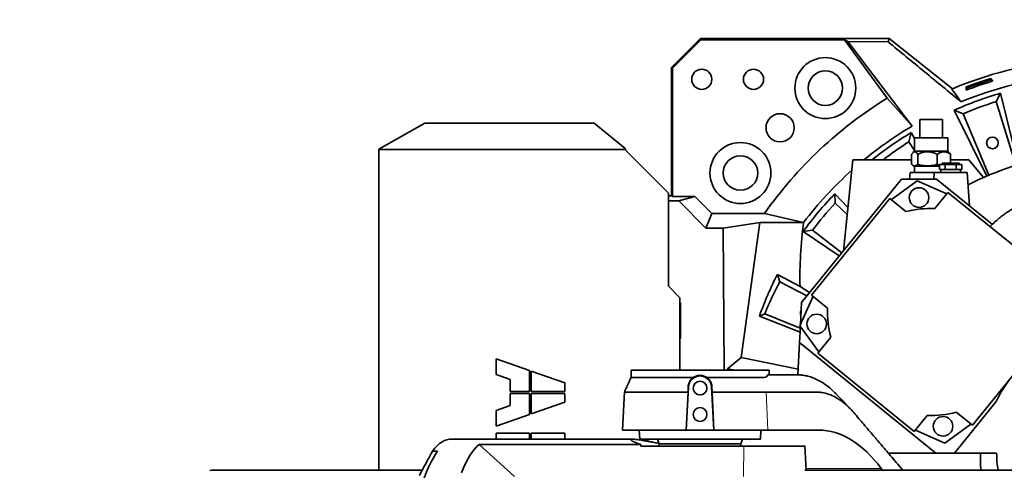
# Model space of a CAD drawing. Header units: millimetres. Extents: x 0 to 11920, y 0 to 8400.
# Tile 30 of 47: x 7722 to 8579, y 4860 to 5252. Entities that reach past the tile are written whole.
import ezdxf

# ---------------------------------------------------------------- set-up
doc = ezdxf.new("R2010")
doc.units = ezdxf.units.MM
doc.header["$LTSCALE"] = 20
doc.layers.add('THICK_LINE', color=7, linetype='Continuous')
doc.styles.add('SLDTEXTSTYLE0', font='TXT', dxfattribs={"width": 0.605})
doc.dimstyles.new('SLDDIMSTYLE0', dxfattribs={"dimtxt": 70, "dimasz": 70, "dimexe": 0, "dimexo": 0.0625, "dimgap": 17.5, "dimtad": 1, "dimdec": 4, "dimlfac": 20, "dimzin": 12, "dimdsep": 46, "dimtxsty": 'SLDTEXTSTYLE0', "dimsah": 1, "dimcen": 0.09, "dimadec": 1, "dimazin": 3, "dimtfac": 1, "dimtofl": 0, "dimtmove": 0, "dimatfit": 3, "dimfxl": 1, "dimfrac": 2, "dimtolj": 1, "dimtzin": 12, "dimarcsym": 0})

# ---------------------------------------------------------------- blocks, each defined once
blk = doc.blocks.new('_D')
at = {"layer": 'THICK_LINE'}
for p, q in [((10790.83, 4875.03), (11665.94, 4875.03)), ((5806.54, 4370.76), (5712.48, 4354.17))]:
    blk.add_line(p, q, dxfattribs=at)
blk.add_arc((8666.42, 4875.03), 2969.52, 190, 0, dxfattribs=at)
for points in [[(11635.94, 4875.03), (11625.12, 4805.15), (11645.11, 4804.92)], [(5742.02, 4359.38), (5745.16, 4288.74), (5764.82, 4292.44)]]:
    blk.add_solid(points, dxfattribs=at)
at = {"layer": 'THICK_LINE', "insert": (8818.29, 1998.04), "char_height": 70, "attachment_point": 1, "rotation": 5, "style": 'SLDTEXTSTYLE0'}
blk.add_mtext('170°', dxfattribs=at)
blk = doc.blocks.new('_D_1')
at = {"layer": 'THICK_LINE'}
for p, q in [((5806.54, 5379.3), (5711.99, 5395.98)), ((10790.83, 4875.03), (11666.43, 4875.03))]:
    blk.add_line(p, q, dxfattribs=at)
blk.add_arc((8666.42, 4875.03), 2970.01, 0, 170, dxfattribs=at)
for points in [[(5741.54, 5390.77), (5764.33, 5457.7), (5744.68, 5461.41)], [(11636.43, 4875.03), (11645.61, 4945.14), (11625.61, 4944.91)]]:
    blk.add_solid(points, dxfattribs=at)
at = {"layer": 'THICK_LINE', "insert": (8834.06, 7932.3), "char_height": 70, "attachment_point": 1, "rotation": 355, "style": 'SLDTEXTSTYLE0'}
blk.add_mtext('170°', dxfattribs=at)

msp = doc.modelspace()

# ---------------------------------------------------------------- linework, layer by layer
at = {"color": 7, "linetype": 'Continuous', "lineweight": 35}
for p, q in [((8314.2504174, 5235.4494537), (8289.0049441, 5210.2039803)), ((8314.7132864, 5234.3319891), (8290.1224087, 5209.7411113)), ((8314.2504174, 5235.4494537), (8314.7132864, 5234.3319891)), ((8478.5703319, 5235.4494537), (8314.2504174, 5235.4494537)), ((8439.6410159, 5234.3319891), (8314.7132864, 5234.3319891)), ((8439.6410159, 5234.3319891), (8476.7124835, 5183.684546)), ((8442.5470952, 5232.8577247), (8439.6410159, 5234.3319891)), ((8498.3476058, 5159.329299), (8442.5470952, 5232.8577247)), ((8442.5470952, 5232.8577247), (8477.5573208, 5232.5486355)), ((8477.5573208, 5232.5486355), (8478.5703319, 5235.4494537)), ((8533.4657612, 5191.7836575), (8478.5703319, 5235.4494537)), ((8290.1224087, 5209.7411113), (8289.0049441, 5210.2039803)), ((8289.0049441, 5098.8446355), (8289.0049441, 5210.2039803)), ((8290.1224087, 5209.7411113), (8290.1224087, 5098.006686)), ((8566.805485, 5200.7094436), (8566.7122656, 5199.5322891)), ((8568.6522873, 5198.5818823), (8566.7122656, 5199.5322891)), ((8546.3222208, 5192.5512164), (8545.371814, 5190.6111947)), ((8545.5270767, 5193.4242161), (8546.3222208, 5192.5512164)), ((8498.3476058, 5159.329299), (8476.7124835, 5183.684546)), ((8575.4117229, 5187.9331184), (8571.5306893, 5180.6367867)), ((8590.6435037, 5125.6603941), (8575.4117229, 5187.9331184)), ((8535.0134498, 5173.2293494), (8542.6764856, 5170.1347154)), ((8535.0134498, 5173.2293494), (8563.33059, 5115.8215922)), ((8588.7301007, 5125.2456299), (8571.5306893, 5180.6367867)), ((8505.0489933, 5165.0304045), (8505.0489933, 5149.0304045)), ((8505.0489933, 5165.0304045), (8517.9698116, 5165.0304045)), ((8517.9698116, 5165.0304045), (8524.7989933, 5165.0304045)), ((8524.7989933, 5149.0304045), (8524.7989933, 5165.0304045)), ((8542.6764856, 5170.1347154), (8565.1057214, 5116.647059)), ((8074.4253137, 5161.976725), (8034.4253137, 5139.3190303)), ((8221.8408657, 5161.976725), (8074.4253137, 5161.976725)), ((8248.9360877, 5139.7208775), (8221.8408657, 5161.976725)), ((8497.5277092, 5153.715508), (8495.6673482, 5145.6633074)), ((8500.4239933, 5148.435092), (8497.5277092, 5153.715508)), ((8500.4239933, 5149.0304045), (8500.4239933, 5137.5304045)), ((8500.4239933, 5149.0304045), (8501.1309455, 5149.0304045)), ((8501.1309455, 5149.0304045), (8529.4239933, 5149.0304045)), ((8529.4239933, 5137.5304045), (8529.4239933, 5149.0304045)), ((8034.4253137, 5138.9171831), (8034.4253137, 5139.3190303)), ((8034.4253137, 5138.9171831), (8034.4253137, 4860.0304045)), ((8034.4253137, 5138.9171831), (8249.1807007, 5138.9171831)), ((8248.9360877, 5139.7208775), (8249.1807007, 5138.9171831)), ((8500.4239933, 5138.1244812), (8495.6673482, 5145.6633074)), ((8286.4253137, 5101.0304045), (8249.4253137, 5138.0304045)), ((8438.5749114, 5050.837014), (8446.8984721, 5130.0304045)), ((8497.9841779, 5130.0304045), (8446.8984721, 5130.0304045)), ((8497.9841779, 5126.1022012), (8497.9841779, 5134.7098964)), ((8500.4239933, 5137.5304045), (8499.15098, 5136.2573911)), ((8500.4239933, 5137.5304045), (8529.4239933, 5137.5304045)), ((8503.3264684, 5126.1022012), (8503.3264684, 5134.7098964)), ((8520.2662839, 5126.1022012), (8520.2662839, 5134.7098964)), ((8530.6976993, 5136.2566985), (8529.4239933, 5137.5304045)), ((8531.8638088, 5127.0304045), (8531.8638088, 5134.7098964)), ((8547.6194915, 5130.0304045), (8531.8638088, 5130.0304045)), ((8547.6194915, 5130.0304045), (8560.5099956, 5114.6680999)), ((8499.1479401, 5125.2105098), (8500.3259171, 5124.5304045)), ((8500.3259171, 5124.5304045), (8501.037651, 5124.5304045)), ((8500.4239933, 5124.5304045), (8500.4239933, 5119.0304045)), ((8501.037651, 5124.5304045), (8522.1090387, 5124.5304045)), ((8520.2662839, 5126.1022012), (8522.1090387, 5125.423715)), ((8522.1090387, 5125.8304045), (8522.1090387, 5121.5304045)), ((8522.1090387, 5125.8304045), (8527.016516, 5125.8304045)), ((8524.5627774, 5121.5304045), (8522.1090387, 5121.5304045)), ((8523.4239933, 5121.5304045), (8523.4239933, 5119.0304045)), ((8524.4739933, 5127.0304045), (8524.4739933, 5125.8304045)), ((8524.4739933, 5127.0304045), (8531.9239933, 5127.0304045)), ((8527.016516, 5121.5304045), (8524.5627774, 5121.5304045)), ((8527.016516, 5125.8304045), (8527.016516, 5121.5304045)), ((8527.016516, 5125.8304045), (8536.8314706, 5125.8304045)), ((8531.9239933, 5121.5304045), (8527.016516, 5121.5304045)), ((8531.9239933, 5127.0304045), (8539.3739933, 5127.0304045)), ((8536.8314706, 5121.5304045), (8531.9239933, 5121.5304045)), ((8536.8314706, 5125.8304045), (8536.8314706, 5121.5304045)), ((8536.8314706, 5125.8304045), (8541.7389479, 5125.8304045)), ((8539.2852093, 5121.5304045), (8536.8314706, 5121.5304045)), ((8541.7389479, 5121.5304045), (8539.2852093, 5121.5304045)), ((8539.3739933, 5125.8304045), (8539.3739933, 5127.0304045)), ((8540.4239933, 5119.0304045), (8540.4239933, 5121.5304045)), ((8541.7389479, 5121.5304045), (8541.7389479, 5125.8304045)), ((8402.2939352, 5006.0337397), (8489.0755186, 5113.2000703)), ((8489.0755186, 5113.2000703), (8519.627676, 5113.2000703)), ((8496.5743593, 5119.0304045), (8496.1666626, 5113.2000703)), ((8517.5743593, 5119.0304045), (8496.5743593, 5119.0304045)), ((8517.5743593, 5119.0304045), (8517.1666626, 5113.2000703)), ((8546.2736274, 5119.0304045), (8517.5743593, 5119.0304045)), ((8519.627676, 5113.2000703), (8568.1842022, 5073.8797707)), ((8548.3052069, 5089.9774637), (8546.2736274, 5119.0304045)), ((8502.8882767, 5111.8465573), (8480.1701092, 5095.3408425)), ((8528.5417288, 5100.4249046), (8502.8882767, 5111.8465573)), ((8286.4253137, 5020.0304045), (8286.4253137, 5101.0304045)), ((8286.4253137, 5098.8446355), (8289.0049441, 5098.8446355)), ((8290.1224087, 5098.006686), (8289.0049441, 5098.8446355)), ((8290.1224087, 5098.006686), (8309.3357453, 5098.006686)), ((8295.3872775, 5094.2620993), (8309.3357453, 5098.006686)), ((8309.3357453, 5098.006686), (8324.1130245, 5083.2294069)), ((8478.9206954, 5096.3525978), (8410.9540932, 5012.420834)), ((8431.1536981, 5100.5059684), (8431.4407903, 5092.246643)), ((8442.5444617, 5088.6047627), (8431.1536981, 5100.5059684)), ((8492.9093227, 5085.0248308), (8478.9206954, 5096.3525978)), ((8529.5534841, 5101.6743184), (8518.2257171, 5087.6856911)), ((8613.4852479, 5033.7077161), (8529.5534841, 5101.6743184)), ((8295.3872775, 5094.2620993), (8286.4253137, 5094.2620993)), ((8318.9308488, 5070.718528), (8295.3872775, 5094.2620993)), ((8441.9100711, 5082.5689394), (8431.4407903, 5092.246643)), ((8318.9308488, 5070.718528), (8324.1130245, 5083.2294069)), ((8324.1130245, 5083.2294069), (8369.9260819, 5083.2294069)), ((8403.9829838, 5075.5304045), (8369.9260819, 5083.2294069)), ((8334.1733178, 5070.718528), (8318.9308488, 5070.718528)), ((8334.1733178, 5070.718528), (8365.8944483, 5075.5304045)), ((8335.0453116, 4947.0304045), (8334.1733178, 5070.718528)), ((8349.8390568, 4958.2549257), (8365.8944483, 5075.5304045)), ((8403.9829838, 5075.5304045), (8365.8944483, 5075.5304045)), ((8403.5196518, 5067.5729944), (8411.7033525, 5068.7244806)), ((8403.5196518, 5067.5729944), (8435.0632965, 5046.5005308)), ((8411.7033525, 5068.7244806), (8437.2988513, 5049.2612111)), ((8381.2630995, 5030.4380443), (8383.2279493, 5024.027051)), ((8381.2630995, 5030.4380443), (8400.9351428, 5019.7172254)), ((8296.4253137, 5010.0304045), (8286.4253137, 5020.0304045)), ((8406.8152916, 5011.6171499), (8383.2279493, 5024.027051)), ((8409.2754471, 5014.6551889), (8400.9351428, 5019.7172254)), ((8412.203507, 5011.4090787), (8400.7818542, 4985.7556266)), ((8410.9540932, 5012.420834), (8424.9427205, 5001.093067)), ((8296.4253137, 4947.0304045), (8296.4253137, 5010.0304045)), ((8296.4253137, 5005.0317248), (8296.9480711, 5005.5544823)), ((8296.4253137, 5005.5544823), (8296.9480711, 5005.5544823)), ((8296.9480711, 5005.5544823), (8296.9480711, 4974.5063267)), ((8401.2911539, 4986.8995322), (8402.2939352, 5006.0337397)), ((8365.5107764, 4994.1944327), (8370.251032, 4996.197962)), ((8400.9381986, 4980.1647445), (8365.5107764, 4994.1944327)), ((8370.251032, 4996.197962), (8401.1166861, 4983.5704895)), ((8400.4634261, 4971.1055459), (8401.200972, 4985.1787604)), ((8400.7818542, 4985.7556266), (8417.2875691, 4963.0374591)), ((8550.8403663, 4899.1431636), (8618.8069685, 4983.0749274)), ((8296.4253137, 4975.0290841), (8296.9480711, 4974.5063267)), ((8296.9480711, 4974.5063267), (8296.4253137, 4974.5063267)), ((8400.4634261, 4971.1055459), (8398.9912182, 4943.0141461)), ((8519.1063451, 4875.0304045), (8400.4634261, 4971.1055459)), ((8427.6035808, 4975.7766726), (8416.2758137, 4961.7880453)), ((8416.2758137, 4961.7880453), (8500.2075776, 4893.8214431)), ((8136.5889933, 4956.8404045), (8136.5889933, 4943.3404045)), ((8165.6814933, 4946.6711935), (8136.5889933, 4956.8404045)), ((8337.9239933, 4948.1852168), (8349.8390568, 4958.2549257)), ((8399.2551289, 4948.0498623), (8349.8390568, 4958.2549257)), ((8136.5889933, 4943.3404045), (8148.7389933, 4939.0934022)), ((8165.6814933, 4928.4229045), (8165.6814933, 4946.6711935)), ((8196.2589933, 4935.9829045), (8167.1664933, 4946.1521154)), ((8167.1664933, 4946.1521154), (8167.1664933, 4928.4229045)), ((8253.9212072, 4947.0304045), (8253.9212072, 4940.7700534)), ((8253.9212072, 4947.0304045), (8313.9239933, 4947.0304045)), ((8313.9239933, 4947.0304045), (8373.9267795, 4947.0304045)), ((8337.9239933, 4948.1852168), (8337.9321347, 4947.0304045)), ((8344.4732596, 4947.0304045), (8337.9239933, 4948.1852168)), ((8373.9267795, 4943.0304045), (8373.9267795, 4947.0304045)), ((8395.6337672, 4943.0304045), (8393.3907378, 4943.0304045)), ((8398.5015017, 4943.0304045), (8395.6337672, 4943.0304045)), ((8398.5415745, 4943.0304045), (8398.5015017, 4943.0304045)), ((8148.7389933, 4939.0934022), (8148.7389933, 4928.4229045)), ((8196.2589933, 4928.4229045), (8196.2589933, 4935.9829045)), ((8148.7389933, 4928.4229045), (8165.6814933, 4928.4229045)), ((8165.6814933, 4926.9379045), (8148.7389933, 4926.9379045)), ((8148.7389933, 4926.9379045), (8148.7389933, 4916.2674067)), ((8165.6814933, 4908.6896154), (8165.6814933, 4926.9379045)), ((8167.1664933, 4928.4229045), (8196.2589933, 4928.4229045)), ((8196.2589933, 4926.9379045), (8167.1664933, 4926.9379045)), ((8167.1664933, 4926.9379045), (8167.1664933, 4909.2086935)), ((8196.2589933, 4919.3779045), (8196.2589933, 4926.9379045)), ((8248.1429031, 4928.1263144), (8246.4084199, 4895.0304045)), ((8303.4837653, 4928.0263979), (8301.8317292, 4895.0304045)), ((8303.8811156, 4932.5567294), (8301.9144443, 4895.0304045)), ((8303.4838804, 4928.0304044), (8303.6118526, 4932.5708409)), ((8325.9335423, 4895.0304045), (8323.966871, 4932.5567294)), ((8324.2361608, 4932.5708423), (8324.3639989, 4928.0304046)), ((8326.0162575, 4895.0304045), (8324.3641645, 4928.0275336)), ((8372.6137525, 4928.0304129), (8371.4618097, 4928.030791)), ((8148.7389933, 4916.2674067), (8136.5889933, 4912.0204045)), ((8167.1664933, 4909.2086935), (8196.2589933, 4919.3779045)), ((8571.4725219, 4919.8547068), (8535.1745176, 4875.0304045)), ((8136.5889933, 4912.0204045), (8136.5889933, 4898.5204045)), ((8136.5889933, 4898.5204045), (8165.6814933, 4908.6896154)), ((8500.2075776, 4893.8214431), (8511.5353446, 4907.8100704)), ((8536.8517389, 4910.4709306), (8550.8403663, 4899.1431636)), ((8526.872785, 4883.6492041), (8549.5909525, 4900.154919)), ((8136.5889933, 4892.3104045), (8136.5889933, 4887.0304045)), ((8165.6814933, 4892.3104045), (8136.5889933, 4892.3104045)), ((8165.6814933, 4887.0304045), (8165.6814933, 4892.3104045)), ((8167.1664933, 4892.3104045), (8167.1664933, 4887.0304045)), ((8196.2589933, 4892.3104045), (8167.1664933, 4892.3104045)), ((8196.2589933, 4887.0304045), (8196.2589933, 4892.3104045)), ((8246.4084199, 4895.0304045), (8301.8317292, 4895.0304045)), ((8261.0047311, 4895.0304045), (8261.4239933, 4887.0304045)), ((8301.8317292, 4895.0304045), (8301.9144443, 4895.0304045)), ((8301.9144443, 4895.0304045), (8325.9335423, 4895.0304045)), ((8325.9335423, 4895.0304045), (8326.0162575, 4895.0304045)), ((8326.0162575, 4895.0304045), (8372.9744444, 4895.0304045)), ((8366.4239933, 4887.0304045), (8366.8432556, 4895.0304045)), ((8372.9744444, 4895.0304045), (8417.1707242, 4895.0304045)), ((8501.2193329, 4895.0708569), (8526.872785, 4883.6492041)), ((8255.7316481, 4887.0304045), (8097.000288, 4887.0304045)), ((8262.4937219, 4882.5986311), (8121.719345, 4882.5986311)), ((8121.719345, 4882.5986311), (8152.5691104, 4854.5458882)), ((8366.4239933, 4887.0304045), (8261.4239933, 4887.0304045)), ((8266.4239933, 4887.0304045), (8266.4239933, 4885.6288797)), ((8268.4239933, 4887.0304045), (8268.4239933, 4885.2726849)), ((8276.9681124, 4887.0304045), (8278.4239933, 4883.0304045)), ((8278.4239933, 4883.0304045), (8278.4239933, 4881.0304045)), ((8349.4239933, 4883.0304045), (8278.4239933, 4883.0304045)), ((8349.4239933, 4883.0304045), (8350.8798743, 4887.0304045)), ((8349.4239933, 4881.0304045), (8349.4239933, 4883.0304045)), ((8081.1886466, 4876.5384273), (8085.6500597, 4876.5384273)), ((8262.5538439, 4881.0304045), (8352.0440229, 4881.0304045)), ((8406.318943, 4860.0304045), (8405.2182887, 4881.0322235)), ((8477.6125391, 4875.0304045), (8519.1063451, 4875.0304045)), ((8535.1745176, 4875.0304045), (8519.1063451, 4875.0304045)), ((8535.1745176, 4875.0304045), (8571.9239933, 4875.0304045)), ((8072.1763712, 4860.0304045), (7889.334894, 4860.0304045)), ((8640.8096055, 4860.0304045), (8404.987711, 4860.0304045)), ((8471.4994563, 4861.6022987), (8472.6696299, 4860.0304045))]:
    msp.add_line(p, q, dxfattribs=at)
at = {"color": 8, "linetype": 'Continuous', "lineweight": 18}
for p, q in [((8303.8811156, 4932.5567294), (8303.6118526, 4932.5708409)), ((8323.966871, 4932.5567294), (8324.2361608, 4932.5708423)), ((8372.9744444, 4895.0304045), (8371.4618184, 4928.0306018)), ((8352.0440229, 4881.0304045), (8351.7058888, 4854.5458882)), ((8406.2365638, 4861.6022987), (8471.4994563, 4861.6022987))]:
    msp.add_line(p, q, dxfattribs=at)
at = {"color": 7, "linetype": 'Continuous', "lineweight": 35, "flags": 128}
for points in [[(8566.805485, 5200.7094436), (8567.7282545, 5199.6459673), (8568.6522873, 5198.5818823)], [(8533.0254249, 5191.5984647), (8536.9656704, 5186.0518909), (8540.9027002, 5180.5135275)], [(8545.371814, 5190.6111947), (8545.4497579, 5192.0183331), (8545.5270767, 5193.4242161)], [(8097.000288, 4887.0304045), (8095.9279915, 4886.9833739), (8093.7853568, 4886.6072586), (8091.6485932, 4885.8557148), (8089.521603, 4884.7301151), (8087.4082705, 4883.232515), (8085.3124552, 4881.3656494), (8083.2379844, 4879.1329277), (8081.1886466, 4876.5384273)], [(8121.719345, 4882.5986311), (8119.7005878, 4880.6718544), (8117.7029337, 4878.4045531), (8115.7297903, 4875.8005945), (8113.784523, 4872.86442), (8111.8704499, 4869.6010378), (8109.9908357, 4866.0160143), (8108.1488866, 4862.1154643), (8106.3477442, 4857.906041)], [(8053.833327, 4745.9350499), (8054.5438623, 4754.1369273), (8055.3381786, 4762.2082589), (8056.2148572, 4770.1346318), (8057.1723328, 4777.9018919), (8058.2088956, 4785.4961694), (8059.3226946, 4792.9039031), (8060.5117409, 4800.1118651), (8061.7739113, 4807.1071843), (8063.1069518, 4813.8773691), (8064.5084822, 4820.4103301), (8065.9759996, 4826.6944014), (8067.5068835, 4832.7183616), (8069.0984004, 4838.4714537), (8070.7477081, 4843.9434045), (8072.4518616, 4849.1244428), (8074.2078177, 4854.0053168), (8076.0124409, 4858.5773108), (8077.8625087, 4862.8322607), (8079.7547173, 4866.7625683), (8081.685688, 4870.3612154), (8083.6519725, 4873.6217758), (8085.6500597, 4876.5384273)], [(7887.4060194, 4859.855204), (7889.334894, 4860.0304045)]]:
    msp.add_lwpolyline(points, dxfattribs=at)
at = {"color": 7, "linetype": 'Continuous', "lineweight": 35}
for centre, radius in [((8422.9194217, 5192.3717406), 26.5), ((8315.4239933, 5200.0304045), 8.75), ((8360.4239933, 5200.0304045), 8.75), ((8422.9194217, 5192.3717406), 15), ((8383.5812808, 5157.8731169), 12.25), ((8568.2642122, 5144.7221866), 5.1), ((8349.0826572, 5118.5349761), 26.5), ((8349.0826572, 5118.5349761), 15), ((8504.4277848, 5097.1991165), 8.5), ((8415.429295, 4987.2951346), 8.5), ((8313.9239933, 4931.5304045), 6), ((8313.9239933, 4908.5304045), 6), ((8525.3332769, 4898.2966449), 8.5)]:
    msp.add_circle(centre, radius, dxfattribs=at)
for centre, radius, start, end in [((8666.4239933, 4875.0304045), 343.5265853, 79.2583582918, 112.8500639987), ((8666.4239933, 4875.0304045), 330.2658527, 78.8261467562, 112.3374842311), ((8666.4239933, 4875.0304045), 338.00128, 106.813916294, 110.986083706), ((8666.4239933, 4875.0304045), 340.5740503, 107.0077921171, 110.7922078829), ((8666.4239933, 4875.0304045), 339.4759222, 107.080950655, 110.719049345), ((8666.4239933, 4875.0304045), 362.2952333, 121.5765915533, 144.9237063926), ((8666.4239933, 4875.0304045), 325.8701302, 106.2178345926, 113.7821654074), ((8666.4239933, 4875.0304045), 320, 107.25, 112.75), ((8666.4239933, 4875.0304045), 330.2658527, 120.5914123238, 129.4566829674), ((8666.4239933, 4875.0304045), 325.8701302, 121.2178345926, 128.508083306), ((8666.4239933, 4875.0304045), 320, 122.25, 127.1672854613), ((8666.4239933, 4875.0304045), 262, 80.2463739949, 117.1106471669), ((8666.4239933, 4875.0304045), 330.2658527, 131.8814786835, 142.62085225), ((8666.4239933, 4875.0304045), 325.8701302, 136.2178345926, 143.7821654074), ((8666.4239933, 4875.0304045), 320, 137.25, 142.75), ((8514.8805308, 4997.7478807), 90, 87.8698976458, 104.1301023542), ((8666.4239933, 4875.0304045), 320, 152.25, 157.75), ((8406.3136584, 4996.3218456), 5.1, 149.4693690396, 204.5306309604), ((8514.8805308, 4997.7478807), 90, 177.8698976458, 194.1301023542), ((8313.9239933, 4932.0304045), 10.05666, 3, 177), ((8666.4239933, 4875.0304045), 105, 141, 154.7291326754), ((8514.8805308, 4997.7478807), 90, 267.8698976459, 284.130102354), ((8666.4239933, 4875.0304045), 94.5, 180, 189.1331977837)]:
    msp.add_arc(centre, radius, start, end, dxfattribs=at)
for centre, major_axis, ratio, start_param, end_param in [((8666.4239933, 5028.4024722), (0, 306.6983704), 0.8659823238, 1.4165229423, 1.5991186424), ((8666.4239933, 4884.8359922), (0, 320.30138), 0.999531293, 1.0988976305, 1.2223652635), ((8251.2661137, 4745.0304045), (9.8906175, 149.9517985), 0.3844434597, 0.0026008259, 0.0253519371), ((8426.1588214, 4745.0304045), (-12.9305036, 149.8304183), 0.5514573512, 5.5549515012, 6.2356299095), ((8313.9239933, 5693.5469404), (14.6546561, 1144.867959), 0.0508205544, 2.3585811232, 2.3605235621), ((8666.4239933, 4870.5462311), (0, 108.7662599), 0.9991497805, 1.529557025, 1.6676303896)]:
    msp.add_ellipse(centre, major_axis=major_axis, ratio=ratio, start_param=start_param, end_param=end_param, dxfattribs=at)
for points, knots in [([(8477.5573208, 5232.5486355), (8488.0816761, 5223.8986293), (8509.1310844, 5206.5980436), (8530.3119276, 5189.2085583), (8540.9027002, 5180.5135275)], [0, 0, 0, 0, 0.499983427, 1, 1, 1, 1]), ([(8249.4253137, 5138.0304045), (8249.3836393, 5138.1787925), (8249.3007292, 5138.4740068), (8249.2205688, 5138.7699796), (8249.1807007, 5138.9171831)], [0, 0, 0, 0, 0.5026451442, 1, 1, 1, 1]), ([(8503.3264684, 5134.7098964), (8503.1814499, 5134.9368366), (8502.8909369, 5135.3914618), (8502.4643348, 5135.9405242), (8502.0514093, 5136.3784033), (8501.651788, 5136.7042923), (8501.2415475, 5136.9302401), (8500.8464921, 5137.035008), (8500.4718129, 5137.033035), (8500.1187599, 5136.9441899), (8499.7655382, 5136.769349), (8499.4076543, 5136.5080848), (8499.0480396, 5136.1641497), (8498.6874502, 5135.7409565), (8498.3319714, 5135.258), (8498.1001928, 5134.8927296), (8497.9841779, 5134.7098964)], [0, 0, 0, 0, 0.0865391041, 0.1733622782, 0.2464865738, 0.3199429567, 0.3946590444, 0.4699169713, 0.5327176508, 0.5958780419, 0.6600891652, 0.724620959, 0.7929281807, 0.8614903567, 0.9306701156, 1, 1, 1, 1]), ([(8520.2662839, 5134.7098964), (8519.2705462, 5135.1830793), (8517.4048838, 5136.0696578), (8514.4801307, 5136.85895), (8511.6681959, 5137.1266533), (8508.9271822, 5136.813782), (8506.1306023, 5136.0423947), (8504.3222271, 5135.1830716), (8503.3264684, 5134.7098964)], [0, 0, 0, 0, 0.1859920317, 0.348483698, 0.5106780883, 0.6622240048, 0.8140079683, 1, 1, 1, 1]), ([(8531.8638088, 5134.7098964), (8531.1820958, 5135.1830793), (8529.9048052, 5136.0696578), (8527.9024282, 5136.85895), (8525.9772902, 5137.1266533), (8524.1007069, 5136.813782), (8522.1860812, 5136.0423947), (8520.9480113, 5135.1830716), (8520.2662839, 5134.7098964)], [0, 0, 0, 0, 0.18599203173, 0.348483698, 0.51067808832, 0.66222400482, 0.81400796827, 1, 1, 1, 1]), ([(8530.6927815, 5136.2517807), (8530.7875758, 5136.1558851), (8531.0360513, 5135.904523), (8531.4275448, 5135.3899809), (8531.7182074, 5134.9368719), (8531.8638088, 5134.7098964)], [0, 0, 0, 0, 0.2353801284, 0.6169795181, 1, 1, 1, 1]), ([(8497.9841779, 5126.1022012), (8498.2101119, 5125.9022295), (8498.6628216, 5125.5015414), (8499.3351539, 5125.0825201), (8499.9965623, 5124.8221578), (8500.6475241, 5124.7335583), (8501.3053258, 5124.8184078), (8501.9751812, 5125.0819357), (8502.6511777, 5125.5044209), (8503.1010574, 5125.9026631), (8503.3264684, 5126.1022012)], [0, 0, 0, 0, 0.1295252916, 0.2595329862, 0.3783284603, 0.4978108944, 0.6195592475, 0.7420870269, 0.8707734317, 1, 1, 1, 1]), ([(8503.3264684, 5126.1022012), (8504.3301013, 5125.8278301), (8506.7053393, 5125.1784923), (8510.5695373, 5124.6911837), (8514.2351549, 5124.8087683), (8517.4704542, 5125.3396794), (8519.2624761, 5125.8284273), (8520.2662839, 5126.1022012)], [0, 0, 0, 0, 0.1812398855, 0.4289296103, 0.6764462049, 0.8187601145, 1, 1, 1, 1]), ([(8673.253827, 5008.5280983), (8672.929415, 5009.3813111), (8671.5450977, 5013.0221045), (8669.1186934, 5019.6456874), (8666.1022421, 5027.7949035), (8663.1950181, 5035.6044849), (8660.3748235, 5043.0832172), (8657.4066722, 5050.7779158), (8654.3226401, 5058.6330845), (8651.4421862, 5065.315992), (8648.8023461, 5070.4740393), (8646.6121909, 5074.2462385), (8644.4902474, 5077.4509429), (8642.7064998, 5079.8290464), (8641.2734101, 5081.56141), (8640.179395, 5082.7947272), (8639.1896923, 5083.8423426), (8638.2390407, 5084.7939069), (8637.0763924, 5085.8944395), (8635.4386174, 5087.3267378), (8633.1552767, 5089.0930441), (8630.4394163, 5090.8645576), (8627.1794574, 5092.5972225), (8623.6512587, 5094.0211606), (8619.6618911, 5095.1129934), (8615.4063351, 5095.7643524), (8610.7563693, 5095.8814196), (8606.0343214, 5095.40189), (8601.8582353, 5094.5100267), (8598.3423583, 5093.4457006), (8595.5353188, 5092.4005476), (8593.239543, 5091.4145979), (8591.4417661, 5090.5638268), (8589.930209, 5089.7985856), (8588.3133956, 5088.9333642), (8586.2650807, 5087.7657242), (8583.6171731, 5086.135718), (8580.6570407, 5084.1541675), (8577.4493235, 5081.8213668), (8574.0330645, 5079.1226334), (8570.22984, 5075.8137239), (8567.5640889, 5073.3869389), (8566.183273, 5072.0210336), (8566.1783072, 5072.0161214)], [0, 0, 0, 0, 0.0179398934, 0.0765523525, 0.1345018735, 0.1817651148, 0.2300514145, 0.2790416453, 0.3283803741, 0.3769431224, 0.4063934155, 0.4345620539, 0.4590519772, 0.479828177, 0.491767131, 0.5022603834, 0.511366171, 0.5191334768, 0.5275326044, 0.5408596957, 0.5590832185, 0.5806074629, 0.6006344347, 0.6273332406, 0.6508574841, 0.6767222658, 0.7060167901, 0.7348797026, 0.7616846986, 0.7817607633, 0.7995675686, 0.8140053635, 0.8250525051, 0.8338451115, 0.843138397, 0.8565506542, 0.8741320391, 0.8959266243, 0.9165410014, 0.9404339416, 0.9682716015, 0.9998858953, 1, 1, 1, 1]), ([(8319.7461154, 4940.7571384), (8318.6974598, 4941.3122548), (8316.6001115, 4942.4225072), (8312.9905062, 4942.6454871), (8310.0997499, 4941.9399017), (8308.6029509, 4941.0541762), (8308.10953, 4940.7621962)], [0, 0, 0, 0, 0.28753983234, 0.57508980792, 0.85992805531, 1, 1, 1, 1]), ([(8373.013559, 4943.0304045), (8372.6165841, 4942.4393912), (8371.8235972, 4941.2587983), (8369.7920264, 4940.6301567), (8367.0810249, 4940.6874615), (8363.6408383, 4940.7151442), (8359.5879825, 4940.7645893), (8354.9435423, 4940.7488565), (8349.7825963, 4940.7526495), (8344.1672667, 4940.7513956), (8338.152099, 4940.7513106), (8331.8235962, 4940.7523514), (8325.6555989, 4940.7518542), (8321.5859385, 4940.7554933), (8319.7461154, 4940.7571384)], [0, 0, 0, 0, 0.078595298, 0.1569999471, 0.2420781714, 0.3274338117, 0.4125249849, 0.4982507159, 0.5842467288, 0.6699724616, 0.756180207, 0.8426628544, 0.9288706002, 1, 1, 1, 1]), ([(8393.3907378, 4943.0304045), (8392.7802966, 4943.0304045), (8391.7263214, 4943.0304045), (8390.3957154, 4943.0304045), (8389.5778921, 4943.0304045), (8389.1915556, 4943.0304045), (8388.9227438, 4943.0304045), (8388.6104397, 4943.0304045), (8388.186878, 4943.0304045), (8387.8151688, 4943.0304045), (8387.4952271, 4943.0304045), (8387.2266529, 4943.0304045), (8386.8740743, 4943.0304045), (8386.4278343, 4943.0304045), (8385.8712699, 4943.0304045), (8385.2561367, 4943.0304045), (8384.5749624, 4943.0304045), (8383.8171936, 4943.0304045), (8383.0591871, 4943.0304045), (8382.1987451, 4943.0304045), (8381.3041612, 4943.0304045), (8380.4435763, 4943.0304045), (8379.7818777, 4943.0304045), (8379.1076143, 4943.0304045), (8378.3547473, 4943.0304045), (8377.4552542, 4943.0304045), (8376.5555885, 4943.0304045), (8375.6555386, 4943.0304045), (8374.7551599, 4943.0304045), (8373.8744968, 4943.0304045), (8373.2938509, 4943.0304045), (8373.0135587, 4943.0304045)], [0, 0, 0, 0, 0.07040106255, 0.12155303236, 0.15345590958, 0.16475085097, 0.16610969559, 0.18452171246, 0.20109176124, 0.21582050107, 0.22870887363, 0.2397582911, 0.24897101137, 0.27378573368, 0.30125614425, 0.33140956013, 0.37264164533, 0.41387367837, 0.45510571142, 0.49633779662, 0.55369973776, 0.6003066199, 0.6361584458, 0.66125522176, 0.71011353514, 0.75897184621, 0.80783015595, 0.85668846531, 0.90554677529, 0.95440508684, 1, 1, 1, 1]), ([(8414.7712974, 4939.3930678), (8414.1636028, 4939.6603279), (8412.9105806, 4940.2113988), (8410.9614319, 4940.9325268), (8408.8899731, 4941.5875747), (8406.9874355, 4942.0724159), (8405.1601657, 4942.4461465), (8403.3152561, 4942.7378029), (8401.0643576, 4942.9784236), (8399.4274321, 4943.0121518), (8398.5415745, 4943.0304045)], [0, 0, 0, 0, 0.11400915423, 0.23507858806, 0.36320912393, 0.49840144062, 0.58671420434, 0.69975208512, 0.83751433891, 1, 1, 1, 1]), ([(8253.9191514, 4940.7811296), (8253.3538171, 4939.5119315), (8251.4400532, 4935.2154554), (8249.476265, 4930.9434889), (8248.0925886, 4927.9334802)], [0, 0, 0, 0, 0.295404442, 1, 1, 1, 1]), ([(8308.10953, 4940.7621962), (8307.1065071, 4940.7618504), (8304.4570707, 4940.7609369), (8300.196795, 4940.759113), (8295.3469694, 4940.7559608), (8290.5719595, 4940.7590427), (8285.9764796, 4940.7641748), (8281.6124211, 4940.7623295), (8277.4841394, 4940.7620942), (8273.5666462, 4940.7630182), (8269.9499777, 4940.7629892), (8266.6711438, 4940.7666823), (8263.7294857, 4940.7682205), (8261.1113329, 4940.7626444), (8258.8810468, 4940.7611787), (8257.0577136, 4940.7633489), (8255.6320757, 4940.7667647), (8254.6170798, 4940.7737498), (8254.0178908, 4940.7742312), (8253.9670526, 4940.7714057), (8253.9437811, 4940.7701123)], [0, 0, 0, 0, 0.0342777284, 0.0905429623, 0.147198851, 0.2050868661, 0.2634006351, 0.3196660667, 0.3763221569, 0.4342103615, 0.4925243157, 0.548789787, 0.6054459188, 0.6633341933, 0.7216482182, 0.7779136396, 0.8345697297, 0.8924579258, 0.9507718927, 1, 1, 1, 1]), ([(8303.6118526, 4932.5708409), (8303.7579377, 4933.7545272), (8303.9763621, 4935.5243593), (8305.1154094, 4937.717475), (8306.3277544, 4939.3701438), (8307.4750938, 4940.2665287), (8308.10953, 4940.7621962)], [0, 0, 0, 0, 0.3788019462, 0.5663796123, 0.7602240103, 1, 1, 1, 1]), ([(8319.7461154, 4940.7571384), (8320.3555247, 4940.2800538), (8321.8495425, 4939.1104412), (8323.492808, 4936.5413925), (8324.1534694, 4934.1675535), (8324.2227998, 4932.8288331), (8324.2361608, 4932.5708423)], [0, 0, 0, 0, 0.23103957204, 0.56641277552, 0.91644145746, 1, 1, 1, 1]), ([(8431.1304125, 4927.4940765), (8430.008696, 4928.6203986), (8427.5504101, 4931.0887779), (8423.6176101, 4934.2213356), (8419.2922069, 4937.1540935), (8416.3133472, 4938.6293697), (8414.7712974, 4939.3930678)], [0, 0, 0, 0, 0.2154802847, 0.4722335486, 0.7267940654, 1, 1, 1, 1]), ([(8303.4836821, 4928.0263979), (8303.1181747, 4928.0261627), (8301.893068, 4928.0253746), (8299.6354977, 4928.0253127), (8295.585831, 4928.0273775), (8290.515045, 4928.0337564), (8284.7086675, 4928.0366761), (8279.7925772, 4928.036209), (8275.5430183, 4928.0352678), (8271.9331736, 4928.0337606), (8268.5246035, 4928.0317515), (8264.4471258, 4928.0280516), (8259.8891392, 4928.0245381), (8255.8270216, 4928.0241546), (8252.8321254, 4928.0256685), (8250.7164091, 4928.0282828), (8249.4807074, 4928.0317204), (8248.8180771, 4928.0342696), (8248.4819234, 4928.0352498), (8248.2628838, 4928.0356188), (8248.1532042, 4928.0355255), (8248.1526928, 4928.0350805), (8248.1525385, 4928.0349461)], [0, 0, 0, 0, 0.01204273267, 0.04036479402, 0.07480731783, 0.14751208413, 0.21340423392, 0.28055377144, 0.32990596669, 0.37925821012, 0.4286105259, 0.47796293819, 0.56846967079, 0.66436845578, 0.73132656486, 0.80068336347, 0.87243857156, 0.90188078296, 0.9309202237, 0.95955690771, 0.98779084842, 1, 1, 1, 1]), ([(8332.0084355, 4928.0275702), (8330.6978623, 4928.0275682), (8328.1746109, 4928.0275645), (8325.6009611, 4928.0275436), (8324.3640613, 4928.0275336)], [0, 0, 0, 0, 0.5193985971, 1, 1, 1, 1]), ([(8371.4469933, 4928.0304123), (8370.3485646, 4928.0302939), (8368.1517068, 4928.030057), (8364.1852006, 4928.0297018), (8359.7741421, 4928.0293465), (8354.9102696, 4928.0289912), (8349.6551236, 4928.028636), (8344.0514782, 4928.0282807), (8338.1701783, 4928.0279254), (8334.06235, 4928.0276886), (8332.0084355, 4928.0275702)], [0, 0, 0, 0, 0.12499987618, 0.24999978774, 0.37499973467, 0.49999971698, 0.62499973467, 0.74999978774, 0.87499987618, 1, 1, 1, 1]), ([(8490.385543, 4860.0304045), (8489.7425999, 4860.7854409), (8487.3840155, 4863.5552304), (8483.4239105, 4868.205782), (8478.6193434, 4873.8480477), (8473.7417768, 4879.5760727), (8470.2773816, 4883.6445522), (8468.1145432, 4886.1845383), (8467.5569976, 4886.8393074), (8467.0069674, 4887.4852515), (8466.4644525, 4888.12237), (8465.9294535, 4888.7506648), (8465.4019685, 4889.3701292), (8463.6270389, 4891.4546468), (8460.6016774, 4895.0052412), (8456.3596965, 4899.9833117), (8452.0254609, 4905.049148), (8447.7718084, 4910.1403489), (8443.0461521, 4915.3273635), (8437.8450013, 4919.7908151), (8432.0489405, 4923.5916477), (8426.1273985, 4926.2754941), (8420.7008229, 4927.6915147), (8415.8472993, 4928.0931416), (8411.4185103, 4928.0051905), (8406.4603538, 4928.0425539), (8402.7375544, 4928.0337501), (8400.4024373, 4928.0333063), (8399.8273763, 4928.033084), (8399.2523163, 4928.0328389), (8398.6772585, 4928.0325463), (8398.1022025, 4928.0322149), (8397.5271487, 4928.0318348), (8396.9520957, 4928.0314369), (8396.4197062, 4928.030947), (8395.831098, 4928.0306703), (8395.0391508, 4928.0305283), (8393.8771908, 4928.0304066), (8392.3200637, 4928.0303544), (8390.9135034, 4928.030358), (8389.7674686, 4928.0303815), (8388.9919179, 4928.0304039), (8388.1741788, 4928.0304337), (8387.3142515, 4928.0304707), (8386.4121358, 4928.0305156), (8385.4678319, 4928.0305663), (8380.8636679, 4928.0308656), (8376.5742957, 4928.0306302), (8372.6137525, 4928.0304129)], [0, 0, 0, 0, 0.0173259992, 0.0635590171, 0.106716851, 0.1467995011, 0.1949998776, 0.2000756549, 0.2050839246, 0.2100246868, 0.2148979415, 0.2197036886, 0.2244419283, 0.2291126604, 0.2675351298, 0.3059575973, 0.3434082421, 0.3842071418, 0.4210903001, 0.4688451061, 0.5167980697, 0.5652404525, 0.613608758, 0.6484434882, 0.6832057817, 0.7217433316, 0.769356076, 0.7740323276, 0.7787085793, 0.7833848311, 0.7880610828, 0.7927373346, 0.7974135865, 0.8020898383, 0.8067660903, 0.8104016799, 0.816449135, 0.8260856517, 0.8387476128, 0.8544350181, 0.8603984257, 0.8667048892, 0.8733544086, 0.8803469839, 0.8876826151, 0.8953613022, 0.9033830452, 1, 1, 1, 1]), ([(8444.7916643, 4913.3781388), (8442.8541139, 4915.3998015), (8438.3455709, 4920.1040682), (8433.6992276, 4924.8956), (8431.0496544, 4927.6279667)], [0, 0, 0, 0, 0.4297508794, 1, 1, 1, 1]), ([(8278.2617857, 4883.4760663), (8277.552718, 4883.6041213), (8276.1690396, 4883.8540085), (8274.229297, 4884.2107334), (8272.3726857, 4884.5522424), (8270.586394, 4884.8804125), (8268.8589239, 4885.1953121), (8267.1988291, 4885.493755), (8265.6091372, 4885.7734373), (8264.1042286, 4886.0302181), (8262.361733, 4886.3153309), (8260.4770277, 4886.6002615), (8258.8949389, 4886.8034223), (8257.7754085, 4886.9198457), (8257.0076311, 4886.9833932), (8256.3209018, 4887.021826), (8255.7066406, 4887.0349258), (8255.1721545, 4887.0208715), (8254.7236424, 4886.9779537), (8254.3715923, 4886.9064202), (8254.1158859, 4886.8058614), (8253.9599578, 4886.6762778), (8253.9065951, 4886.5176192), (8253.957658, 4886.3315118), (8254.111783, 4886.1217992), (8254.364141, 4885.8911917), (8254.7102802, 4885.6418613), (8255.1536392, 4885.3721231), (8255.6972511, 4885.0818695), (8256.3418951, 4884.7728259), (8257.0897651, 4884.4462552), (8257.9359674, 4884.1059479), (8259.0639986, 4883.6865464), (8260.5315768, 4883.1836488), (8261.8387544, 4882.7939111), (8262.4937219, 4882.5986311)], [0, 0, 0, 0, 0.0299430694, 0.0584310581, 0.0869686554, 0.1156579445, 0.1443987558, 0.1737345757, 0.2031266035, 0.2326911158, 0.2623144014, 0.3124869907, 0.3629560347, 0.3886442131, 0.4143726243, 0.4402234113, 0.4661154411, 0.4933863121, 0.5207056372, 0.5481718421, 0.5756872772, 0.6037651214, 0.631894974, 0.6601818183, 0.6885209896, 0.7157915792, 0.7431081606, 0.7705631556, 0.7980641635, 0.826088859, 0.8541615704, 0.8823789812, 0.9106446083, 0.9552280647, 1, 1, 1, 1]), ([(8069.6894129, 4855.3980027), (8070.2486985, 4856.4462221), (8071.4567829, 4858.7104276), (8073.9567328, 4863.3233614), (8077.22754, 4869.304383), (8079.8618859, 4874.1154061), (8081.1886466, 4876.5384273)], [0, 0, 0, 0, 0.1575533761, 0.3403230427, 0.6677606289, 1, 1, 1, 1]), ([(8405.1835794, 4881.0304045), (8405.1931846, 4881.0304045), (8405.2309086, 4881.0304045), (8404.9880237, 4881.0304045), (8404.45767, 4881.0304045), (8403.6012088, 4881.0304045), (8402.4572465, 4881.0304045), (8400.5643763, 4881.0304045), (8398.1243847, 4881.0304045), (8395.1958193, 4881.0304045), (8392.7712396, 4881.0304045), (8390.1494304, 4881.0304045), (8387.3055055, 4881.0304045), (8384.288031, 4881.0304045), (8381.1249662, 4881.0304045), (8377.8432767, 4881.0304045), (8374.4188266, 4881.0304045), (8369.7533692, 4881.0304045), (8364.9540677, 4881.0304045), (8360.1422789, 4881.0304045), (8356.2046011, 4881.0304045), (8353.5257516, 4881.0304045), (8352.0440229, 4881.0304045)], [0, 0, 0, 0, 0.0155725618, 0.0611607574, 0.1070702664, 0.1534783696, 0.2005675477, 0.2460533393, 0.3380746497, 0.3850483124, 0.4305447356, 0.4763578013, 0.5226596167, 0.5696298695, 0.6153243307, 0.6613368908, 0.7078393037, 0.7550111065, 0.8471228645, 0.8938727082, 0.941298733, 1, 1, 1, 1])]:
    msp.add_open_spline(points, degree=3, knots=knots, dxfattribs=at)
at = {"layer": 'THICK_LINE'}
for radius in [2864, 1057]:
    msp.add_arc((8666.4239933, 4875.0304045), radius, 190, 170, dxfattribs=at)

# ---------------------------------------------------------------- dimensions: what is measured, and where the dimension line sits
for base, line1, line2, picture, middle in [((8925.2772198, 7833.7363218), ((10750.8294271, 4875.0304045), (8666.4239933, 4875.0304045)), ((7625.4821984, 5058.5765283), (5845.9345887, 5372.3587853)), '_D_1', (8925.2772198, 7833.7363218)), ((8925.2343102, 1916.814946), ((7625.4821984, 4691.4842807), (5845.9345887, 4377.7020236)), ((8666.4239933, 4875.0304045), (10750.8294271, 4875.0304045)), '_D', (8925.2343102, 1916.814946))]:
    dim = msp.add_angular_dim_2l(base=base, line1=line1, line2=line2, dimstyle='SLDDIMSTYLE0', dxfattribs=at)
    dim.commit()
    dim.dimension.update_dxf_attribs({"geometry": picture, "text_midpoint": middle, "dimtype": 162})

doc.saveas('drawing.dxf')
